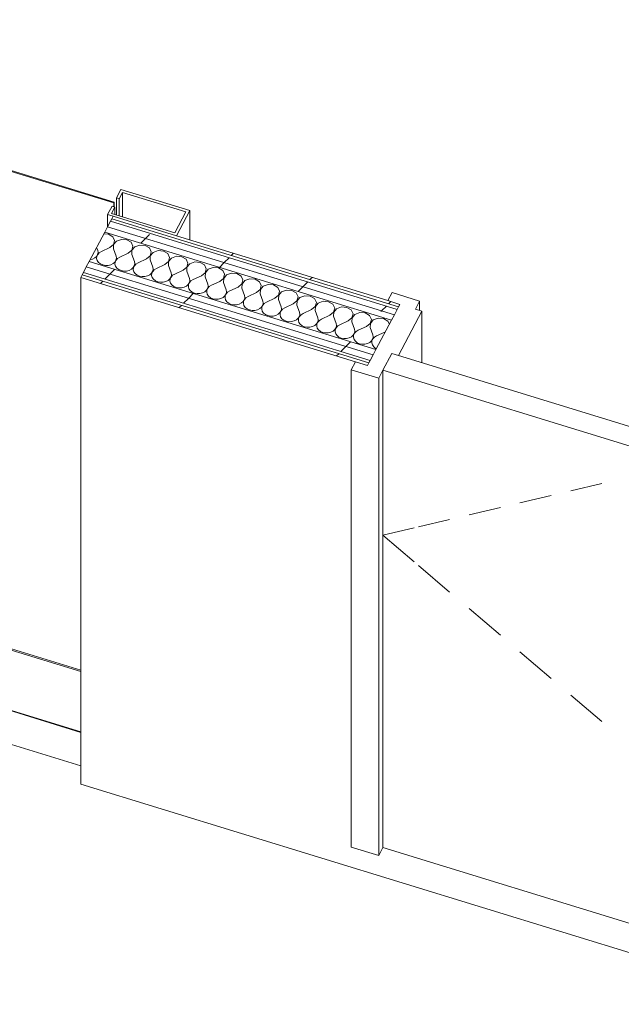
# Model space of a CAD drawing. Header units: millimetres. Extents: x -2220 to 52371, y -4077 to 6953.
# Tile 159 of 228: x 16084 to 17160, y -3077 to -1316. Entities that reach past the tile are written whole.
import ezdxf

# ---------------------------------------------------------------- set-up
doc = ezdxf.new("R2010")
doc.units = ezdxf.units.MM
doc.header["$MEASUREMENT"] = 0
doc.linetypes.add('Wipeout_Contour', pattern=[1000, 0, -1000])
for name, color, linetype in [('Nuevo_08_E_Envans secs', 7, 'Continuous'), ('Nuevo_14_PAV_Soft Light Grey 0554', 7, 'Continuous'), ('Nuevo_Puertas Archicad', 7, 'Continuous')]:
    doc.layers.add(name, color=color, linetype=linetype)
for name, color, linetype, lineweight in [('Nuevo_08_E_Envans secs_Pluma_Nº__1', 7, 'Continuous', 5), ('Nuevo_08_E_Envans secs_Pluma_Nº__47', 7, 'Continuous', 20), ('Nuevo_14_PAV_Soft Light Grey 0554_Pluma_Nº__89', 7, 'Continuous', 5), ('Nuevo_Puertas Archicad_Pluma_Nº__1', 7, 'Continuous', 5), ('Nuevo_Puertas Archicad_Pluma_Nº__47', 7, 'Continuous', 20)]:
    doc.layers.add(name, color=color, linetype=linetype, lineweight=lineweight)
for name, color, linetype, lineweight, true_color in [('Nuevo_08_E_Envans secs_Pluma_Nº__102', 7, 'Continuous', 5, 0xcccccc), ('Nuevo_08_E_Envans secs_Pluma_Nº__171', 171, 'Continuous', 13, 0xaaaaff), ('Nuevo_08_E_Envans secs_Pluma_Nº__177', 7, 'Continuous', 15, 0xf7e046), ('Nuevo_Puertas Archicad_Pluma_Nº__3', 7, 'Continuous', 5, 0xa4a4a4)]:
    doc.layers.add(name, color=color, linetype=linetype, lineweight=lineweight, true_color=true_color)
pattern_1 = [(45, (0, 0), (-183.8478, 183.8478), [195, -65]), (45, (7e-14, 183.85), (-183.8478, 183.8478), [195, -65])]
pattern_2 = [(0, (0, 0), (0, 779.423), [48.75, -401.25]), (0, (225, 389.7), (0, 779.423), [48.75, -401.25]), (60, (0, 0), (-675, 389.71), [48.75, -401.25]), (60, (450, 0), (-675, 389.71), [48.75, -401.25]), (120, (48.75, 0), (675, 389.71), [48.75, -401.25]), (120, (498.75, 0), (675, 389.71), [48.75, -401.25]), (0, (0, 75), (0, 150), [0, -150, 0, -225]), (45, (75, 75), (-106.066, 106.066), [0, -112.5, 0, -187.5])]

# ---------------------------------------------------------------- blocks, each defined once
blk = doc.blocks.new('*X63')
at = {"layer": 'Nuevo_08_E_Envans secs_Pluma_Nº__102', "color": 254, "linetype": 'Continuous', "lineweight": 5, "true_color": 0xcccccc}
for p, q in [((16243.1, -1699.9), (16234.9, -1699.3)), ((16250.7, -1704.4), (16243.1, -1699.9)), ((16254.1, -1711.3), (16250.7, -1704.4)), ((16222, -1723.5), (16223.9, -1728.9)), ((16245.6, -1723.9), (16230.5, -1730.9)), ((16245.6, -1723.9), (16252.2, -1718.6)), ((16252.2, -1718.6), (16254.1, -1711.3)), ((16252.3, -1718.6), (16252.2, -1725.9)), ((16257.6, -1712.4), (16252.3, -1718.6)), ((16266.3, -1709.2), (16257.6, -1712.4)), ((16275.9, -1710), (16266.3, -1709.2)), ((16283.5, -1714.5), (16275.9, -1710)), ((16286.9, -1721.4), (16283.5, -1714.5)), ((16285, -1728.6), (16286.9, -1721.4)), ((16290.4, -1722.5), (16285.2, -1728.7)), ((16299.1, -1719.3), (16290.4, -1722.5)), ((16308.7, -1720.1), (16299.1, -1719.3)), ((16316.3, -1724.6), (16308.7, -1720.1)), ((16319.7, -1731.5), (16316.3, -1724.6)), ((16214.5, -1744.5), (16218.5, -1742.4)), ((16218.5, -1742.4), (16221.7, -1739.6)), ((16221.7, -1739.6), (16223.8, -1736.2)), ((16222.3, -1739.8), (16222, -1743.5)), ((16222, -1743.5), (16223.1, -1747.1)), ((16223.9, -1736.3), (16222.3, -1739.8)), ((16223.8, -1736.2), (16224.5, -1732.6)), ((16224.5, -1732.6), (16223.9, -1728.9)), ((16226.7, -1733.2), (16223.9, -1736.3)), ((16230.5, -1730.9), (16226.7, -1733.2)), ((16252.2, -1725.9), (16256.7, -1739)), ((16256.6, -1746.3), (16257.3, -1742.6)), ((16257.3, -1742.6), (16256.7, -1739)), ((16259.5, -1743.3), (16256.7, -1746.4)), ((16263.3, -1741), (16259.5, -1743.3)), ((16278.4, -1734), (16263.3, -1741)), ((16278.4, -1734), (16285, -1728.6)), ((16285.2, -1728.7), (16285, -1736)), ((16285, -1736), (16289.5, -1749)), ((16311.2, -1744.1), (16317.8, -1738.7)), ((16317.8, -1738.7), (16319.7, -1731.5)), ((16318, -1738.7), (16317.8, -1746.1)), ((16323.2, -1732.5), (16318, -1738.7)), ((16331.9, -1729.4), (16323.2, -1732.5)), ((16341.5, -1730.1), (16331.9, -1729.4)), ((16349.1, -1734.6), (16341.5, -1730.1)), ((16352.5, -1741.5), (16349.1, -1734.6)), ((16350.6, -1748.8), (16352.5, -1741.5)), ((16356, -1742.6), (16350.8, -1748.8)), ((16364.7, -1739.4), (16356, -1742.6)), ((16374.3, -1740.2), (16364.7, -1739.4)), ((16381.9, -1744.7), (16374.3, -1740.2)), ((16210.4, -1745.5), (16214.5, -1744.5)), ((16223.1, -1747.1), (16225.4, -1750.4)), ((16225.4, -1750.4), (16228.8, -1753.1)), ((16228.8, -1753.1), (16233, -1754.9)), ((16233, -1754.9), (16237.8, -1755.8)), ((16237.8, -1755.8), (16242.6, -1755.7)), ((16242.6, -1755.7), (16247.3, -1754.6)), ((16247.3, -1754.6), (16251.4, -1752.5)), ((16251.4, -1752.5), (16254.5, -1749.7)), ((16254.5, -1749.7), (16256.6, -1746.3)), ((16255.1, -1749.9), (16254.8, -1753.6)), ((16254.8, -1753.6), (16255.9, -1757.2)), ((16256.7, -1746.4), (16255.1, -1749.9)), ((16255.9, -1757.2), (16258.2, -1760.5)), ((16258.2, -1760.5), (16261.6, -1763.1)), ((16284.2, -1762.6), (16287.3, -1759.8)), ((16287.3, -1759.8), (16289.4, -1756.4)), ((16287.9, -1759.9), (16287.6, -1763.6)), ((16289.5, -1756.4), (16287.9, -1759.9)), ((16289.4, -1756.4), (16290.1, -1752.7)), ((16290.1, -1752.7), (16289.5, -1749)), ((16292.3, -1753.4), (16289.5, -1756.4)), ((16296.1, -1751), (16292.3, -1753.4)), ((16311.2, -1744.1), (16296.1, -1751)), ((16317.8, -1746.1), (16322.3, -1759.1)), ((16322.9, -1762.8), (16322.3, -1759.1)), ((16328.9, -1761.1), (16325.1, -1763.4)), ((16344, -1754.1), (16328.9, -1761.1)), ((16344, -1754.1), (16350.6, -1748.8)), ((16350.8, -1748.8), (16350.6, -1756.1)), ((16350.6, -1756.1), (16355.1, -1769.2)), ((16376.8, -1764.2), (16383.4, -1758.8)), ((16385.3, -1751.6), (16381.9, -1744.7)), ((16383.4, -1758.8), (16385.3, -1751.6)), ((16383.6, -1758.9), (16383.4, -1766.2)), ((16388.8, -1752.7), (16383.6, -1758.9)), ((16397.5, -1749.5), (16388.8, -1752.7)), ((16407.1, -1750.3), (16397.5, -1749.5)), ((16414.7, -1754.8), (16407.1, -1750.3)), ((16418.1, -1761.7), (16414.7, -1754.8)), ((16430.3, -1759.6), (16421.6, -1762.7)), ((16439.9, -1760.3), (16430.3, -1759.6)), ((16447.6, -1764.8), (16439.9, -1760.3)), ((16261.6, -1763.1), (16265.8, -1765)), ((16265.8, -1765), (16270.6, -1765.9)), ((16270.6, -1765.9), (16275.4, -1765.8)), ((16275.4, -1765.8), (16280.1, -1764.6)), ((16280.1, -1764.6), (16284.2, -1762.6)), ((16287.6, -1763.6), (16288.7, -1767.3)), ((16288.7, -1767.3), (16291, -1770.5)), ((16291, -1770.5), (16294.4, -1773.2)), ((16294.4, -1773.2), (16298.6, -1775)), ((16298.6, -1775), (16303.4, -1775.9)), ((16303.4, -1775.9), (16308.2, -1775.8)), ((16308.2, -1775.8), (16312.9, -1774.7)), ((16312.9, -1774.7), (16317, -1772.6)), ((16317, -1772.6), (16320.1, -1769.8)), ((16320.1, -1769.8), (16322.2, -1766.4)), ((16320.7, -1770), (16320.4, -1773.7)), ((16320.4, -1773.7), (16321.5, -1777.3)), ((16322.3, -1766.5), (16320.7, -1770)), ((16321.5, -1777.3), (16323.8, -1780.6)), ((16322.2, -1766.4), (16322.9, -1762.8)), ((16325.1, -1763.4), (16322.3, -1766.5)), ((16352.9, -1779.9), (16355, -1776.5)), ((16355.1, -1776.6), (16353.5, -1780.1)), ((16355, -1776.5), (16355.7, -1772.8)), ((16355.7, -1772.8), (16355.1, -1769.2)), ((16357.9, -1773.5), (16355.1, -1776.6)), ((16361.7, -1771.2), (16357.9, -1773.5)), ((16376.8, -1764.2), (16361.7, -1771.2)), ((16383.4, -1766.2), (16388, -1779.2)), ((16409.6, -1774.3), (16394.5, -1781.2)), ((16409.6, -1774.3), (16416.2, -1768.9)), ((16416.2, -1768.9), (16418.1, -1761.7)), ((16416.4, -1768.9), (16416.2, -1776.3)), ((16416.2, -1776.3), (16420.8, -1789.3)), ((16421.6, -1762.7), (16416.4, -1768.9)), ((16450.9, -1771.7), (16447.6, -1764.8)), ((16449, -1779), (16450.9, -1771.7)), ((16454.4, -1772.8), (16449.2, -1779)), ((16463.1, -1769.6), (16454.4, -1772.8)), ((16472.7, -1770.4), (16463.1, -1769.6)), ((16480.4, -1774.9), (16472.7, -1770.4)), ((16483.7, -1781.8), (16480.4, -1774.9)), ((16323.8, -1780.6), (16327.2, -1783.3)), ((16327.2, -1783.3), (16331.4, -1785.1)), ((16331.4, -1785.1), (16336.2, -1786)), ((16336.2, -1786), (16341, -1785.9)), ((16341, -1785.9), (16345.7, -1784.8)), ((16345.7, -1784.8), (16349.8, -1782.7)), ((16349.8, -1782.7), (16352.9, -1779.9)), ((16353.5, -1780.1), (16353.2, -1783.8)), ((16353.2, -1783.8), (16354.3, -1787.4)), ((16354.3, -1787.4), (16356.6, -1790.7)), ((16356.6, -1790.7), (16360, -1793.3)), ((16360, -1793.3), (16364.2, -1795.2)), ((16364.2, -1795.2), (16369, -1796.1)), ((16369, -1796.1), (16373.9, -1796)), ((16373.9, -1796), (16378.5, -1794.8)), ((16378.5, -1794.8), (16382.6, -1792.8)), ((16382.6, -1792.8), (16385.7, -1790)), ((16385.7, -1790), (16387.8, -1786.6)), ((16386.3, -1790.1), (16386, -1793.8)), ((16386, -1793.8), (16387.1, -1797.5)), ((16387.9, -1786.6), (16386.3, -1790.1)), ((16387.8, -1786.6), (16388.5, -1782.9)), ((16390.7, -1783.6), (16387.9, -1786.6)), ((16388.5, -1782.9), (16388, -1779.2)), ((16394.5, -1781.2), (16390.7, -1783.6)), ((16420.6, -1796.7), (16421.3, -1793)), ((16423.5, -1793.6), (16420.7, -1796.7)), ((16421.3, -1793), (16420.8, -1789.3)), ((16427.3, -1791.3), (16423.5, -1793.6)), ((16442.5, -1784.3), (16427.3, -1791.3)), ((16442.5, -1784.3), (16449, -1779)), ((16449.2, -1779), (16449, -1786.4)), ((16449, -1786.4), (16453.6, -1799.4)), ((16475.3, -1794.4), (16460.1, -1801.4)), ((16475.3, -1794.4), (16481.8, -1789)), ((16481.8, -1789), (16483.7, -1781.8)), ((16482, -1789.1), (16481.8, -1796.4)), ((16487.2, -1782.9), (16482, -1789.1)), ((16495.9, -1779.7), (16487.2, -1782.9)), ((16505.5, -1780.5), (16495.9, -1779.7)), ((16513.2, -1785), (16505.5, -1780.5)), ((16516.5, -1791.9), (16513.2, -1785)), ((16514.7, -1799.1), (16516.5, -1791.9)), ((16520, -1792.9), (16514.8, -1799.1)), ((16528.7, -1789.8), (16520, -1792.9)), ((16538.3, -1790.5), (16528.7, -1789.8)), ((16546, -1795), (16538.3, -1790.5)), ((16549.3, -1801.9), (16546, -1795)), ((16387.1, -1797.5), (16389.4, -1800.7)), ((16389.4, -1800.7), (16392.8, -1803.4)), ((16392.8, -1803.4), (16397, -1805.2)), ((16397, -1805.2), (16401.8, -1806.1)), ((16401.8, -1806.1), (16406.7, -1806)), ((16406.7, -1806), (16411.3, -1804.9)), ((16411.3, -1804.9), (16415.4, -1802.8)), ((16415.4, -1802.8), (16418.6, -1800)), ((16418.6, -1800), (16420.6, -1796.7)), ((16419.1, -1800.2), (16418.8, -1803.9)), ((16418.8, -1803.9), (16419.9, -1807.5)), ((16420.7, -1796.7), (16419.1, -1800.2)), ((16419.9, -1807.5), (16422.2, -1810.8)), ((16422.2, -1810.8), (16425.6, -1813.5)), ((16425.6, -1813.5), (16429.9, -1815.3)), ((16444.1, -1815), (16448.2, -1812.9)), ((16448.2, -1812.9), (16451.4, -1810.1)), ((16451.4, -1810.1), (16453.4, -1806.7)), ((16451.9, -1810.3), (16451.6, -1814)), ((16451.6, -1814), (16452.7, -1817.6)), ((16453.5, -1806.8), (16451.9, -1810.3)), ((16453.4, -1806.7), (16454.2, -1803)), ((16456.3, -1803.7), (16453.5, -1806.8)), ((16454.2, -1803), (16453.6, -1799.4)), ((16460.1, -1801.4), (16456.3, -1803.7)), ((16481.8, -1796.4), (16486.4, -1809.4)), ((16486.2, -1816.8), (16487, -1813.1)), ((16489.1, -1813.8), (16486.3, -1816.8)), ((16487, -1813.1), (16486.4, -1809.4)), ((16492.9, -1811.4), (16489.1, -1813.8)), ((16508.1, -1804.5), (16492.9, -1811.4)), ((16508.1, -1804.5), (16514.7, -1799.1)), ((16514.8, -1799.1), (16514.6, -1806.5)), ((16514.6, -1806.5), (16519.2, -1819.5)), ((16540.9, -1814.5), (16547.5, -1809.2)), ((16547.6, -1809.2), (16547.4, -1816.6)), ((16547.5, -1809.2), (16549.3, -1801.9)), ((16552.8, -1803), (16547.6, -1809.2)), ((16561.5, -1799.8), (16552.8, -1803)), ((16571.1, -1800.6), (16561.5, -1799.8)), ((16578.8, -1805.1), (16571.1, -1800.6)), ((16582.2, -1812), (16578.8, -1805.1)), ((16580.3, -1819.2), (16582.2, -1812)), ((16585.6, -1813.1), (16580.4, -1819.3)), ((16594.3, -1809.9), (16585.6, -1813.1)), ((16603.9, -1810.7), (16594.3, -1809.9)), ((16611.6, -1815.2), (16603.9, -1810.7)), ((16429.9, -1815.3), (16434.6, -1816.2)), ((16434.6, -1816.2), (16439.5, -1816.1)), ((16439.5, -1816.1), (16444.1, -1815)), ((16452.7, -1817.6), (16455, -1820.9)), ((16455, -1820.9), (16458.4, -1823.5)), ((16458.4, -1823.5), (16462.7, -1825.4)), ((16462.7, -1825.4), (16467.4, -1826.3)), ((16467.4, -1826.3), (16472.3, -1826.2)), ((16472.3, -1826.2), (16476.9, -1825)), ((16476.9, -1825), (16481, -1823)), ((16481, -1823), (16484.2, -1820.2)), ((16484.2, -1820.2), (16486.2, -1816.8)), ((16484.7, -1820.3), (16484.4, -1824)), ((16484.4, -1824), (16485.5, -1827.7)), ((16486.3, -1816.8), (16484.7, -1820.3)), ((16485.5, -1827.7), (16487.8, -1830.9)), ((16487.8, -1830.9), (16491.2, -1833.6)), ((16513.8, -1833), (16517, -1830.2)), ((16517, -1830.2), (16519, -1826.9)), ((16517.5, -1830.4), (16517.3, -1834.1)), ((16519.1, -1826.9), (16517.5, -1830.4)), ((16519, -1826.9), (16519.8, -1823.2)), ((16521.9, -1823.9), (16519.1, -1826.9)), ((16519.8, -1823.2), (16519.2, -1819.5)), ((16525.7, -1821.5), (16521.9, -1823.9)), ((16540.9, -1814.5), (16525.7, -1821.5)), ((16547.4, -1816.6), (16552, -1829.6)), ((16552.6, -1833.2), (16552, -1829.6)), ((16558.5, -1831.6), (16554.7, -1833.9)), ((16573.7, -1824.6), (16558.5, -1831.6)), ((16573.7, -1824.6), (16580.3, -1819.2)), ((16580.4, -1819.3), (16580.2, -1826.6)), ((16580.2, -1826.6), (16584.8, -1839.6)), ((16606.5, -1834.7), (16613.1, -1829.3)), ((16615, -1822.1), (16611.6, -1815.2)), ((16613.2, -1829.3), (16613, -1836.7)), ((16613.1, -1829.3), (16615, -1822.1)), ((16618.4, -1823.1), (16613.2, -1829.3)), ((16627.1, -1820), (16618.4, -1823.1)), ((16636.7, -1820.7), (16627.1, -1820)), ((16644.4, -1825.2), (16636.7, -1820.7)), ((16647.8, -1832.1), (16644.4, -1825.2)), ((16659.9, -1830), (16651.2, -1833.2)), ((16669.6, -1830.8), (16659.9, -1830)), ((16677.2, -1835.3), (16669.6, -1830.8)), ((16491.2, -1833.6), (16495.5, -1835.4)), ((16495.5, -1835.4), (16500.2, -1836.3)), ((16500.2, -1836.3), (16505.1, -1836.2)), ((16505.1, -1836.2), (16509.7, -1835.1)), ((16509.7, -1835.1), (16513.8, -1833)), ((16517.3, -1834.1), (16518.3, -1837.7)), ((16518.3, -1837.7), (16520.6, -1841)), ((16520.6, -1841), (16524, -1843.7)), ((16524, -1843.7), (16528.3, -1845.5)), ((16528.3, -1845.5), (16533, -1846.4)), ((16533, -1846.4), (16537.9, -1846.3)), ((16537.9, -1846.3), (16542.5, -1845.2)), ((16542.5, -1845.2), (16546.6, -1843.1)), ((16546.6, -1843.1), (16549.8, -1840.3)), ((16549.8, -1840.3), (16551.8, -1836.9)), ((16550.3, -1840.5), (16550.1, -1844.2)), ((16550.1, -1844.2), (16551.1, -1847.8)), ((16551.9, -1837), (16550.3, -1840.5)), ((16551.1, -1847.8), (16553.4, -1851.1)), ((16551.8, -1836.9), (16552.6, -1833.2)), ((16554.7, -1833.9), (16551.9, -1837)), ((16582.6, -1850.4), (16584.6, -1847)), ((16584.8, -1847), (16583.1, -1850.5)), ((16584.6, -1847), (16585.4, -1843.3)), ((16585.4, -1843.3), (16584.8, -1839.6)), ((16587.6, -1844), (16584.8, -1847)), ((16591.3, -1841.6), (16587.6, -1844)), ((16606.5, -1834.7), (16591.3, -1841.6)), ((16613, -1836.7), (16617.6, -1849.7)), ((16639.3, -1844.7), (16624.1, -1851.7)), ((16639.3, -1844.7), (16645.9, -1839.4)), ((16646, -1839.4), (16645.8, -1846.8)), ((16645.8, -1846.8), (16650.4, -1859.8)), ((16645.9, -1839.4), (16647.8, -1832.1)), ((16651.2, -1833.2), (16646, -1839.4)), ((16680.6, -1842.2), (16677.2, -1835.3)), ((16678.7, -1849.4), (16680.6, -1842.2)), ((16684, -1843.3), (16678.8, -1849.5)), ((16692.7, -1840.1), (16684, -1843.3)), ((16702.4, -1840.9), (16692.7, -1840.1)), ((16710, -1845.4), (16702.4, -1840.9)), ((16713.4, -1852.3), (16710, -1845.4)), ((16553.4, -1851.1), (16556.8, -1853.7)), ((16556.8, -1853.7), (16561.1, -1855.6)), ((16561.1, -1855.6), (16565.8, -1856.5)), ((16565.8, -1856.5), (16570.7, -1856.4)), ((16570.7, -1856.4), (16575.3, -1855.2)), ((16575.3, -1855.2), (16579.4, -1853.2)), ((16579.4, -1853.2), (16582.6, -1850.4)), ((16583.1, -1850.5), (16582.9, -1854.2)), ((16582.9, -1854.2), (16583.9, -1857.9)), ((16583.9, -1857.9), (16586.2, -1861.1)), ((16586.2, -1861.1), (16589.6, -1863.8)), ((16589.6, -1863.8), (16593.9, -1865.6)), ((16593.9, -1865.6), (16598.6, -1866.5)), ((16598.6, -1866.5), (16603.5, -1866.4)), ((16603.5, -1866.4), (16608.1, -1865.3)), ((16608.1, -1865.3), (16612.2, -1863.2)), ((16612.2, -1863.2), (16615.4, -1860.4)), ((16615.4, -1860.4), (16617.4, -1857.1)), ((16616, -1860.6), (16615.7, -1864.3)), ((16615.7, -1864.3), (16616.7, -1867.9)), ((16617.6, -1857.1), (16616, -1860.6)), ((16617.4, -1857.1), (16618.2, -1853.4)), ((16618.2, -1853.4), (16617.6, -1849.7)), ((16620.4, -1854.1), (16617.6, -1857.1)), ((16624.1, -1851.7), (16620.4, -1854.1)), ((16650.2, -1867.1), (16651, -1863.5)), ((16651, -1863.5), (16650.4, -1859.8)), ((16653.2, -1864.1), (16650.4, -1867.2)), ((16657, -1861.8), (16653.2, -1864.1)), ((16672.1, -1854.8), (16657, -1861.8)), ((16672.1, -1854.8), (16678.7, -1849.4)), ((16678.8, -1849.5), (16678.6, -1856.8)), ((16678.6, -1856.8), (16683.2, -1869.8)), ((16704.9, -1864.9), (16689.8, -1871.8)), ((16704.9, -1864.9), (16711.5, -1859.5)), ((16711.5, -1859.5), (16713.4, -1852.3)), ((16711.6, -1859.5), (16711.5, -1866.9)), ((16716.8, -1853.3), (16711.6, -1859.5)), ((16725.5, -1850.2), (16716.8, -1853.3)), ((16735.2, -1850.9), (16725.5, -1850.2)), ((16742.8, -1855.5), (16735.2, -1850.9)), ((16745.5, -1861), (16742.8, -1855.5)), ((16616.7, -1867.9), (16619, -1871.2)), ((16619, -1871.2), (16622.5, -1873.9)), ((16622.5, -1873.9), (16626.7, -1875.7)), ((16626.7, -1875.7), (16631.4, -1876.6)), ((16631.4, -1876.6), (16636.3, -1876.5)), ((16636.3, -1876.5), (16640.9, -1875.4)), ((16640.9, -1875.4), (16645, -1873.3)), ((16645, -1873.3), (16648.2, -1870.5)), ((16648.2, -1870.5), (16650.2, -1867.1)), ((16648.8, -1870.7), (16648.5, -1874.4)), ((16648.5, -1874.4), (16649.5, -1878)), ((16650.4, -1867.2), (16648.8, -1870.7)), ((16649.5, -1878), (16651.9, -1881.3)), ((16651.9, -1881.3), (16655.3, -1883.9)), ((16655.3, -1883.9), (16659.5, -1885.8)), ((16673.7, -1885.4), (16677.8, -1883.4)), ((16677.8, -1883.4), (16681, -1880.6)), ((16681, -1880.6), (16683, -1877.2)), ((16681.6, -1880.7), (16681.3, -1884.4)), ((16683.2, -1877.2), (16681.6, -1880.7)), ((16683, -1877.2), (16683.8, -1873.5)), ((16683.8, -1873.5), (16683.2, -1869.8)), ((16686, -1874.2), (16683.2, -1877.2)), ((16689.8, -1871.8), (16686, -1874.2)), ((16711.5, -1866.9), (16716, -1879.9)), ((16715.8, -1887.3), (16716.6, -1883.6)), ((16716.6, -1883.6), (16716, -1879.9)), ((16718.8, -1884.3), (16716, -1887.3)), ((16722.6, -1881.9), (16718.8, -1884.3)), ((16737.7, -1874.9), (16722.6, -1881.9)), ((16737.7, -1874.9), (16738.5, -1874.3)), ((16659.5, -1885.8), (16664.2, -1886.7)), ((16664.2, -1886.7), (16669.1, -1886.6)), ((16669.1, -1886.6), (16673.7, -1885.4)), ((16681.3, -1884.4), (16682.3, -1888.1)), ((16682.3, -1888.1), (16684.7, -1891.3)), ((16684.7, -1891.3), (16688.1, -1894)), ((16688.1, -1894), (16692.3, -1895.9)), ((16692.3, -1895.9), (16697, -1896.8)), ((16697, -1896.8), (16701.9, -1896.6)), ((16701.9, -1896.6), (16706.6, -1895.5)), ((16706.6, -1895.5), (16710.6, -1893.5)), ((16710.6, -1893.5), (16713.8, -1890.6)), ((16713.8, -1890.6), (16715.8, -1887.3)), ((16714.4, -1890.8), (16714.1, -1894.5)), ((16714.1, -1894.5), (16715.1, -1898.1)), ((16716, -1887.3), (16714.4, -1890.8)), ((16715.1, -1898.1), (16717.5, -1901.4)), ((16717.5, -1901.4), (16720.9, -1904.1)), ((16720.9, -1904.1), (16722.4, -1904.7))]:
    blk.add_line(p, q, dxfattribs=at)
blk = doc.blocks.new('Elem Sección_60_1')
at = {"layer": 'Nuevo_08_E_Envans secs_Pluma_Nº__47', "color": 7, "linetype": 'Continuous', "lineweight": 20}
blk.add_line((16193.5, -2683.9), (17475.6, -3077.4), dxfattribs=at)
at = {"layer": 'Nuevo_08_E_Envans secs', "lineweight": 0}
blk.add_blockref('*X63', (0, 0), dxfattribs=at)
at = {"color": 254, "linetype": 'Wipeout_Contour', "lineweight": 0, "ltscale": 66240.68398}
blk.add_wipeout([(16203.4, -1758.6), (16198.3, -1768.3), (16711.2, -1925.8), (16716.4, -1916)], dxfattribs=at).dxf.layer = 'Nuevo_08_E_Envans secs'
at = {"layer": 'Nuevo_08_E_Envans secs_Pluma_Nº__177', "linetype": 'Continuous', "lineweight": 15, "true_color": 0xf7e046}
h = blk.add_hatch(dxfattribs=at)
h.set_pattern_fill('Panellat_HPL_0001', color=53, style=0, pattern_type=2)
h.set_pattern_definition(pattern_1)
h.paths.add_polyline_path([(16203.4, -1758.6), (16198.3, -1768.3), (16711.2, -1925.8), (16716.4, -1916)])
at = {"color": 254, "linetype": 'Wipeout_Contour', "lineweight": 0, "ltscale": 66396.852431}
blk.add_wipeout([(16251.5, -1667.9), (16249.1, -1672.4), (16762, -1829.9), (16764.4, -1825.4)], dxfattribs=at).dxf.layer = 'Nuevo_08_E_Envans secs'
at = {"layer": 'Nuevo_08_E_Envans secs_Pluma_Nº__171', "linetype": 'Continuous', "lineweight": 13, "true_color": 0xaaaaff}
h = blk.add_hatch(dxfattribs=at)
h.set_pattern_fill('Panellat_HPL_0001', color=161, style=0, pattern_type=2)
h.set_pattern_definition(pattern_1)
h.paths.add_polyline_path([(16251.5, -1667.9), (16249.1, -1672.4), (16762, -1829.9), (16764.4, -1825.4)])
at = {"color": 254, "linetype": 'Wipeout_Contour', "lineweight": 0, "ltscale": 66377.285697}
blk.add_wipeout([(16246.7, -1676.9), (16241.5, -1686.7), (16754.5, -1844.1), (16759.6, -1834.4)], dxfattribs=at).dxf.layer = 'Nuevo_08_E_Envans secs'
at = {"layer": 'Nuevo_08_E_Envans secs_Pluma_Nº__177', "linetype": 'Continuous', "lineweight": 15, "true_color": 0xf7e046}
h = blk.add_hatch(dxfattribs=at)
h.set_pattern_fill('Panellat_HPL_0001', color=53, style=0, pattern_type=2)
h.set_pattern_definition(pattern_1)
h.paths.add_polyline_path([(16246.7, -1676.9), (16241.5, -1686.7), (16754.5, -1844.1), (16759.6, -1834.4)])
at = {"color": 254, "linetype": 'Wipeout_Contour', "lineweight": 0, "ltscale": 66360.900345}
blk.add_wipeout([(16241.5, -1686.7), (16236.4, -1696.4), (16749.3, -1853.8), (16754.5, -1844.1)], dxfattribs=at).dxf.layer = 'Nuevo_08_E_Envans secs'
at = {"layer": 'Nuevo_08_E_Envans secs_Pluma_Nº__177', "linetype": 'Continuous', "lineweight": 15, "true_color": 0xf7e046}
h = blk.add_hatch(dxfattribs=at)
h.set_pattern_fill('Panellat_HPL_0001', color=53, style=0, pattern_type=2)
h.set_pattern_definition(pattern_1)
h.paths.add_polyline_path([(16241.5, -1686.7), (16236.4, -1696.4), (16749.3, -1853.8), (16754.5, -1844.1)])
at = {"color": 254, "linetype": 'Wipeout_Contour', "lineweight": 0, "ltscale": 66221.401038}
blk.add_wipeout([(16195.9, -1772.8), (16193.5, -1777.3), (16706.4, -1934.7), (16708.8, -1930.2)], dxfattribs=at).dxf.layer = 'Nuevo_08_E_Envans secs'
at = {"layer": 'Nuevo_08_E_Envans secs_Pluma_Nº__171', "linetype": 'Continuous', "lineweight": 13, "true_color": 0xaaaaff}
h = blk.add_hatch(dxfattribs=at)
h.set_pattern_fill('Panellat_HPL_0001', color=161, style=0, pattern_type=2)
h.set_pattern_definition(pattern_1)
h.paths.add_polyline_path([(16195.9, -1772.8), (16193.5, -1777.3), (16706.4, -1934.7), (16708.8, -1930.2)])
at = {"color": 254, "linetype": 'Wipeout_Contour', "lineweight": 0, "ltscale": 66256.882377}
blk.add_wipeout([(16208.6, -1748.9), (16203.4, -1758.6), (16716.4, -1916), (16721.5, -1906.3)], dxfattribs=at).dxf.layer = 'Nuevo_08_E_Envans secs'
at = {"layer": 'Nuevo_08_E_Envans secs_Pluma_Nº__177', "linetype": 'Continuous', "lineweight": 15, "true_color": 0xf7e046}
h = blk.add_hatch(dxfattribs=at)
h.set_pattern_fill('Panellat_HPL_0001', color=53, style=0, pattern_type=2)
h.set_pattern_definition(pattern_1)
h.paths.add_polyline_path([(16208.6, -1748.9), (16203.4, -1758.6), (16716.4, -1916), (16721.5, -1906.3)])
at = {"layer": 'Nuevo_08_E_Envans secs_Pluma_Nº__1', "color": 7, "linetype": 'Continuous', "lineweight": 5}
for p, q in [((16249.1, -1672.4), (16762, -1829.9)), ((16241.5, -1686.7), (16754.5, -1844.1)), ((16246.7, -1676.9), (16759.6, -1834.4)), ((16236.4, -1696.4), (16749.3, -1853.8)), ((16203.4, -1758.6), (16716.4, -1916)), ((16208.6, -1748.9), (16721.5, -1906.3)), ((16195.9, -1772.8), (16708.8, -1930.2)), ((16198.3, -1768.3), (16711.2, -1925.8))]:
    blk.add_line(p, q, dxfattribs=at)
at = {"layer": 'Nuevo_08_E_Envans secs_Pluma_Nº__1', "color": 7, "linetype": 'Continuous', "lineweight": 5, "flags": 128}
for points in [[(16251.5, -1667.9), (16249.1, -1672.4), (16246.7, -1676.9), (16241.5, -1686.7), (16236.4, -1696.4), (16208.6, -1748.9), (16203.4, -1758.6), (16198.3, -1768.3), (16195.9, -1772.8), (16193.5, -1777.3)], [(16251.5, -1667.9), (16364.6, -1702.7), (16742.8, -1818.7), (16764.4, -1825.4)], [(16193.5, -1777.3), (16684.8, -1928.1), (16706.4, -1934.7)]]:
    blk.add_lwpolyline(points, dxfattribs=at)
blk = doc.blocks.new('Elem Sección_64_1')
at = {"layer": 'Nuevo_Puertas Archicad_Pluma_Nº__1', "color": 7, "linetype": 'Continuous', "lineweight": 5}
for p, q in [((16750.3, -1804.5), (16742.8, -1818.7)), ((16750.3, -1804.5), (16799.5, -1819.6)), ((16799.5, -1819.6), (16792, -1833.8)), ((16799.5, -1836.1), (16799.5, -1819.6)), ((16803.8, -1837.4), (16761.7, -1916.9)), ((16792, -1833.8), (16803.8, -1837.4)), ((16803.8, -1929.8), (16803.8, -1837.4)), ((16684.8, -1928.1), (16677.2, -1942.3)), ((16677.2, -1942.3), (16677.2, -2796.1)), ((16677.2, -1942.3), (16726.5, -1957.4)), ((16734, -2797), (16734, -1943.2)), ((16734, -1943.2), (17761.4, -2258.5)), ((16726.5, -2811.2), (16726.5, -1957.4)), ((16677.2, -2796.1), (16726.5, -2811.2)), ((16726.5, -2811.2), (16734, -2797)), ((17499.7, -3032), (16734, -2797))]:
    blk.add_line(p, q, dxfattribs=at)
at = {"layer": 'Nuevo_Puertas Archicad_Pluma_Nº__1', "color": 7, "linetype": 'Continuous', "lineweight": 5, "flags": 128}
for points in [[(16764.4, -1825.4), (16762, -1829.9), (16759.6, -1834.4), (16754.5, -1844.1), (16749.3, -1853.8), (16721.5, -1906.3), (16716.4, -1916), (16711.2, -1925.8), (16708.8, -1930.2), (16706.4, -1934.7)], [(16749.9, -1913.2), (16734, -1943.2), (16726.5, -1957.4)], [(16749.9, -1913.2), (16761.7, -1916.9), (17765.5, -2224.9), (17777.3, -2228.5)]]:
    blk.add_lwpolyline(points, dxfattribs=at)
at = {"layer": 'Nuevo_Puertas Archicad_Pluma_Nº__3', "color": 253, "linetype": 'Continuous', "lineweight": 5, "true_color": 0xa4a4a4}
for p, q in [((17125.7, -2145.8), (17069.8, -2159)), ((17034.9, -2167.3), (16979, -2180.5)), ((16944.1, -2188.8), (16888.2, -2202)), ((16853.3, -2210.3), (16797.4, -2223.5)), ((16789.8, -2225.3), (16734, -2238.5)), ((16789.8, -2286), (16734, -2238.5)), ((16853.3, -2340), (16797.4, -2292.4)), ((16944.1, -2417.2), (16888.2, -2369.7)), ((17034.9, -2494.5), (16979, -2446.9)), ((17125.7, -2571.7), (17069.8, -2524.2))]:
    blk.add_line(p, q, dxfattribs=at)
blk = doc.blocks.new('Elem Sección_66_1')
at = {"layer": 'Nuevo_Puertas Archicad', "linetype": 'Continuous', "lineweight": 0, "true_color": 0xffffff}
h = blk.add_hatch(dxfattribs=at)
h.set_pattern_fill('Hormigón_en_Masa_0001', style=0, pattern_type=2)
h.set_pattern_definition(pattern_2)
h.paths.add_polyline_path([(16252.7, -1644), (16253.1, -1643.2), (15190.3, -1317), (15189.9, -1317.8)])
h = blk.add_hatch(dxfattribs=at)
h.set_pattern_fill('Hormigón_en_Masa_0001', style=0, pattern_type=2)
h.set_pattern_definition(pattern_2)
h.paths.add_polyline_path([(16253.1, -1643.2), (16253.5, -1642.5), (15190.7, -1316.3), (15190.3, -1317)])
at = {"layer": 'Nuevo_Puertas Archicad_Pluma_Nº__1', "color": 7, "linetype": 'Continuous', "lineweight": 5}
for p, q in [((15189.9, -1317.8), (16252.7, -1644)), ((15190.7, -1316.3), (16253.5, -1642.5)), ((16265.4, -1620), (16257.5, -1635)), ((16265.4, -1620), (16388.5, -1657.7)), ((16257.5, -1635), (16262.4, -1636.5)), ((16268.4, -1625.2), (16262.4, -1636.5)), ((16268.4, -1625.2), (16381.6, -1660)), ((16249.6, -1649.9), (16241.6, -1664.9)), ((16254.5, -1651.5), (16248.5, -1662.7)), ((16249.6, -1649.9), (16254.5, -1651.5)), ((16241.6, -1664.9), (16251.5, -1667.9)), ((16248.5, -1662.7), (16361.7, -1697.4)), ((16381.6, -1660), (16361.7, -1697.4)), ((16388.5, -1657.7), (16364.6, -1702.7))]:
    blk.add_line(p, q, dxfattribs=at)
at = {"layer": 'Nuevo_Puertas Archicad_Pluma_Nº__1', "color": 7, "linetype": 'Continuous', "lineweight": 5, "flags": 128}
blk.add_lwpolyline([(16253.5, -1642.5), (16253.1, -1643.2), (16252.7, -1644)], dxfattribs=at)
at = {"layer": 'Nuevo_Puertas Archicad_Pluma_Nº__3', "color": 253, "linetype": 'Continuous', "lineweight": 5, "true_color": 0xa4a4a4}
for p, q in [((16257.5, -1665.4), (16257.5, -1635)), ((16262.4, -1667), (16262.4, -1636.5)), ((16268.4, -1668.8), (16268.4, -1625.2)), ((16252.7, -1650.9), (16252.7, -1644)), ((16253.5, -1642.5), (16253.5, -1651.2)), ((16254.5, -1664.5), (16254.5, -1651.5)), ((16241.6, -1686.5), (16241.6, -1664.9)), ((16388.5, -1710), (16388.5, -1657.7)), ((16193.5, -2482.2), (15188.7, -2173.8)), ((16193.5, -2479.6), (15189.9, -2171.6))]:
    blk.add_line(p, q, dxfattribs=at)
at = {"layer": 'Nuevo_Puertas Archicad_Pluma_Nº__47', "color": 7, "linetype": 'Continuous', "lineweight": 20}
blk.add_line((16193.5, -1777.3), (16193.5, -2683.9), dxfattribs=at)
blk = doc.blocks.new('Elem Sección_116_1')
at = {"layer": 'Nuevo_14_PAV_Soft Light Grey 0554_Pluma_Nº__89', "color": 7, "linetype": 'Continuous', "lineweight": 5}
for p, q in [((16193.5, -2589.9), (15153.8, -2270.8)), ((16193.5, -2591), (15153.8, -2271.9)), ((16193.5, -2650.9), (15126, -2323.3))]:
    blk.add_line(p, q, dxfattribs=at)

msp = doc.modelspace()

# ---------------------------------------------------------------- block references
at = {"layer": 'Nuevo_08_E_Envans secs', "lineweight": 0}
msp.add_blockref('Elem Sección_60_1', (0, 0), dxfattribs=at)

# ---------------------------------------------------------------- next in the draw order: block references
at = {"layer": 'Nuevo_14_PAV_Soft Light Grey 0554', "lineweight": 0}
msp.add_blockref('Elem Sección_116_1', (0, 0), dxfattribs=at)
at = {"layer": 'Nuevo_Puertas Archicad', "lineweight": 0}
for name in ['Elem Sección_66_1', 'Elem Sección_64_1']:
    msp.add_blockref(name, (0, 0), dxfattribs=at)

doc.saveas('drawing.dxf')
